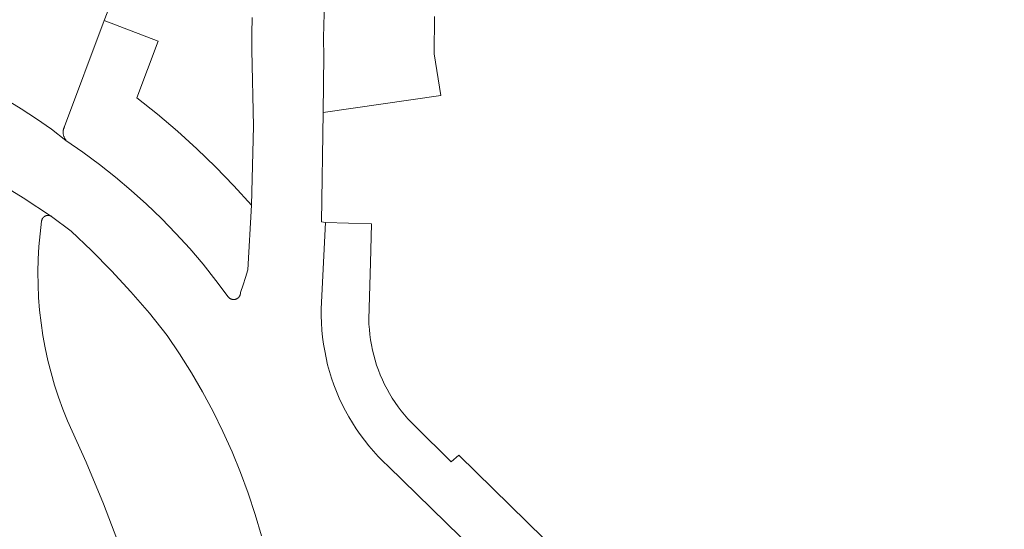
# Model space of a CAD drawing. Header units: metres. Extents: x 151213 to 156373, y 469495 to 475754.
# Tile 57 of 230: x 153630 to 153665, y 472517 to 472535. Entities that reach past the tile are written whole.
import ezdxf

# ---------------------------------------------------------------- set-up
doc = ezdxf.new("R2010")
doc.units = ezdxf.units.M
for name, color, linetype, lineweight in [('B-WE-OG-TERREIN_BEGROEID-GV', 252, 'Continuous', 18), ('B-WE-VH-GESLOTENVERHARDING_ASFALT-GV', 252, 'Continuous', 18), ('B-WE-VH-OPENVERHARDING_TEGEL-GV', 252, 'Continuous', 18)]:
    doc.layers.add(name, color=color, linetype=linetype, lineweight=lineweight)

msp = doc.modelspace()

# ---------------------------------------------------------------- linework, layer by layer
at = {"layer": 'B-WE-OG-TERREIN_BEGROEID-GV', "flags": 128}
for points in [[(153649.059, 472574.744), (153633.44, 472534.706), (153635.346, 472533.974), (153634.593, 472531.961), (153635.319, 472531.385), (153636.026, 472530.785), (153636.713, 472530.163), (153637.38, 472529.52), (153638.026, 472528.856), (153638.651, 472528.171), (153638.724, 472530.962), (153638.662, 472533.656), (153638.658, 472534.236), (153638.674, 472534.815)], [(153641.234, 472535.161), (153641.207, 472534.594), (153641.198, 472534.027), (153641.207, 472533.46), (153641.179, 472531.45), (153641.179, 472531.448), (153645.343, 472532.044), (153645.107, 472533.521), (153645.12, 472534.85)], [(153639.005, 472516.471), (153638.782, 472517.226), (153638.534, 472517.973), (153638.261, 472518.711), (153637.962, 472519.439), (153637.638, 472520.157), (153637.291, 472520.863), (153636.919, 472521.557), (153636.524, 472522.238), (153636.106, 472522.905), (153635.665, 472523.557), (153635.036, 472524.341), (153634.381, 472525.104), (153633.7, 472525.844), (153632.994, 472526.561), (153632.265, 472527.253), (153631.574, 472527.773), (153631.545, 472527.788), (153631.538, 472527.791), (153631.531, 472527.793), (153631.523, 472527.796), (153631.515, 472527.798), (153631.507, 472527.8), (153631.5, 472527.802), (153631.492, 472527.803), (153631.484, 472527.805), (153631.476, 472527.806), (153631.468, 472527.806), (153631.46, 472527.807), (153631.452, 472527.807), (153631.444, 472527.806), (153631.436, 472527.806), (153631.428, 472527.805), (153631.42, 472527.804), (153631.412, 472527.803), (153631.404, 472527.801), (153631.396, 472527.799), (153631.388, 472527.797), (153631.381, 472527.795), (153631.373, 472527.792), (153631.366, 472527.789), (153631.358, 472527.786), (153631.351, 472527.783), (153631.344, 472527.779), (153631.337, 472527.775), (153631.33, 472527.771), (153631.323, 472527.767), (153631.317, 472527.762), (153631.31, 472527.758), (153631.304, 472527.752), (153631.298, 472527.747), (153631.292, 472527.742), (153631.286, 472527.736), (153631.281, 472527.73), (153631.276, 472527.724), (153631.271, 472527.718), (153631.266, 472527.712), (153631.261, 472527.705), (153631.257, 472527.698), (153631.252, 472527.692), (153631.249, 472527.685), (153631.245, 472527.677), (153631.241, 472527.67), (153631.238, 472527.663), (153631.235, 472527.655), (153631.233, 472527.648), (153631.23, 472527.64), (153631.228, 472527.633), (153631.226, 472527.625), (153631.224, 472527.617), (153631.223, 472527.609), (153631.222, 472527.601), (153631.167, 472527.153), (153631.127, 472526.704), (153631.102, 472526.254), (153631.092, 472525.803), (153631.097, 472525.352), (153631.118, 472524.902), (153631.153, 472524.452), (153631.204, 472524.004), (153631.27, 472523.558), (153631.351, 472523.114), (153631.447, 472522.674), (153631.557, 472522.236), (153631.682, 472521.803), (153631.822, 472521.374), (153631.976, 472520.95), (153632.144, 472520.532), (153632.802, 472519.077), (153633.416, 472517.602), (153633.983, 472516.109)]]:
    msp.add_lwpolyline(points, dxfattribs=at)
at = {"layer": 'B-WE-VH-GESLOTENVERHARDING_ASFALT-GV', "flags": 128}
for points in [[(153629.952, 472531.92), (153630.503, 472531.582), (153631.042, 472531.226), (153631.57, 472530.853), (153632.085, 472530.462), (153632.075, 472530.475), (153632.066, 472530.487), (153632.058, 472530.501), (153632.049, 472530.514), (153632.042, 472530.528), (153632.035, 472530.542), (153632.028, 472530.556), (153632.021, 472530.57), (153632.016, 472530.585), (153632.01, 472530.6), (153632.006, 472530.615), (153632.001, 472530.63), (153631.998, 472530.645), (153631.995, 472530.661), (153631.992, 472530.676), (153631.99, 472530.692), (153631.988, 472530.708), (153631.987, 472530.723), (153631.987, 472530.739), (153631.987, 472530.755), (153631.987, 472530.771), (153631.989, 472530.786), (153631.99, 472530.802), (153631.992, 472530.818), (153631.995, 472530.833), (153631.998, 472530.849), (153632.002, 472530.864), (153632.007, 472530.879), (153632.012, 472530.894), (153632.017, 472530.909), (153632.023, 472530.923), (153632.029, 472530.938), (153632.036, 472530.952), (153633.44, 472534.706), (153649.059, 472574.744)], [(153663.919, 472498.961), (153643.488, 472518.929), (153643.307, 472519.101), (153643.132, 472519.279), (153642.964, 472519.463), (153642.802, 472519.652), (153642.646, 472519.847), (153642.497, 472520.048), (153642.355, 472520.253), (153642.219, 472520.462), (153642.091, 472520.677), (153641.971, 472520.895), (153641.858, 472521.117), (153641.752, 472521.344), (153641.655, 472521.573), (153641.565, 472521.806), (153641.483, 472522.042), (153641.409, 472522.28), (153641.343, 472522.521), (153641.286, 472522.764), (153641.237, 472523.008), (153641.196, 472523.254), (153641.163, 472523.502), (153641.139, 472523.75), (153641.124, 472523.999), (153641.117, 472524.248), (153641.118, 472524.498), (153641.268, 472527.558), (153641.126, 472527.579), (153641.179, 472531.448), (153641.179, 472531.45), (153641.207, 472533.46), (153641.198, 472534.027), (153641.207, 472534.594), (153641.234, 472535.161)], [(153638.674, 472534.815), (153638.658, 472534.236), (153638.662, 472533.656), (153638.724, 472530.962), (153638.651, 472528.171), (153638.521, 472525.881), (153638.441, 472525.612), (153638.353, 472525.346), (153638.259, 472525.082), (153638.259, 472525.074), (153638.259, 472525.065), (153638.259, 472525.057), (153638.258, 472525.048), (153638.258, 472525.04), (153638.256, 472525.032), (153638.255, 472525.023), (153638.253, 472525.015), (153638.251, 472525.007), (153638.249, 472524.999), (153638.246, 472524.991), (153638.243, 472524.983), (153638.24, 472524.975), (153638.237, 472524.968), (153638.233, 472524.96), (153638.229, 472524.953), (153638.225, 472524.945), (153638.221, 472524.938), (153638.216, 472524.931), (153638.211, 472524.924), (153638.206, 472524.918), (153638.2, 472524.911), (153638.195, 472524.905), (153638.189, 472524.899), (153638.183, 472524.893), (153638.177, 472524.888), (153638.17, 472524.882), (153638.164, 472524.877), (153638.157, 472524.872), (153638.15, 472524.867), (153638.143, 472524.863), (153638.135, 472524.859), (153638.128, 472524.855), (153638.121, 472524.851), (153638.113, 472524.848), (153638.105, 472524.844), (153638.097, 472524.841), (153638.089, 472524.839), (153638.081, 472524.836), (153638.073, 472524.834), (153638.065, 472524.833), (153638.056, 472524.831), (153638.048, 472524.83), (153638.04, 472524.829), (153638.031, 472524.828), (153638.023, 472524.828), (153638.015, 472524.828), (153638.006, 472524.828), (153637.998, 472524.829), (153637.989, 472524.83), (153637.981, 472524.831), (153637.973, 472524.832), (153637.965, 472524.834), (153637.956, 472524.836), (153637.948, 472524.838), (153637.94, 472524.841), (153637.932, 472524.844), (153637.925, 472524.847), (153637.917, 472524.85), (153637.909, 472524.854), (153637.902, 472524.858), (153637.895, 472524.862), (153637.887, 472524.866), (153637.88, 472524.871), (153637.874, 472524.876), (153637.867, 472524.881), (153637.861, 472524.886), (153637.854, 472524.892), (153637.848, 472524.898), (153637.842, 472524.904), (153637.837, 472524.91), (153637.831, 472524.916), (153637.826, 472524.923), (153637.39, 472525.507), (153636.935, 472526.077), (153636.462, 472526.631), (153635.971, 472527.17), (153635.463, 472527.693), (153634.938, 472528.199), (153634.397, 472528.688), (153633.841, 472529.16), (153633.27, 472529.613), (153632.684, 472530.047), (153632.085, 472530.462), (153631.57, 472530.853), (153631.042, 472531.226), (153630.503, 472531.582), (153629.952, 472531.92)], [(153629.548, 472529.058), (153630.571, 472528.431), (153631.574, 472527.773), (153632.265, 472527.253), (153632.994, 472526.561), (153633.7, 472525.844), (153634.381, 472525.104), (153635.036, 472524.341), (153635.665, 472523.557), (153636.106, 472522.905), (153636.524, 472522.238), (153636.919, 472521.557), (153637.291, 472520.863), (153637.638, 472520.157), (153637.962, 472519.439), (153638.261, 472518.711), (153638.534, 472517.973), (153638.782, 472517.226), (153639.005, 472516.471)], [(153633.983, 472516.109), (153633.416, 472517.602), (153632.802, 472519.077), (153632.144, 472520.532), (153631.976, 472520.95), (153631.822, 472521.374), (153631.682, 472521.803), (153631.557, 472522.236), (153631.447, 472522.674), (153631.351, 472523.114), (153631.27, 472523.558), (153631.204, 472524.004), (153631.153, 472524.452), (153631.118, 472524.902), (153631.097, 472525.352), (153631.092, 472525.803), (153631.102, 472526.254), (153631.127, 472526.704), (153631.167, 472527.153), (153631.222, 472527.601), (153631.223, 472527.609), (153631.224, 472527.617), (153631.226, 472527.625), (153631.228, 472527.633), (153631.23, 472527.64), (153631.233, 472527.648), (153631.235, 472527.655), (153631.238, 472527.663), (153631.241, 472527.67), (153631.245, 472527.677), (153631.249, 472527.685), (153631.252, 472527.692), (153631.257, 472527.698), (153631.261, 472527.705), (153631.266, 472527.712), (153631.271, 472527.718), (153631.276, 472527.724), (153631.281, 472527.73), (153631.286, 472527.736), (153631.292, 472527.742), (153631.298, 472527.747), (153631.304, 472527.752), (153631.31, 472527.758), (153631.317, 472527.762), (153631.323, 472527.767), (153631.33, 472527.771), (153631.337, 472527.775), (153631.344, 472527.779), (153631.351, 472527.783), (153631.358, 472527.786), (153631.366, 472527.789), (153631.373, 472527.792), (153631.381, 472527.795), (153631.388, 472527.797), (153631.396, 472527.799), (153631.404, 472527.801), (153631.412, 472527.803), (153631.42, 472527.804), (153631.428, 472527.805), (153631.436, 472527.806), (153631.444, 472527.806), (153631.452, 472527.807), (153631.46, 472527.807), (153631.468, 472527.806), (153631.476, 472527.806), (153631.484, 472527.805), (153631.492, 472527.803), (153631.5, 472527.802), (153631.507, 472527.8), (153631.515, 472527.798), (153631.523, 472527.796), (153631.531, 472527.793), (153631.538, 472527.791), (153631.545, 472527.788), (153631.574, 472527.773), (153630.571, 472528.431), (153629.548, 472529.058)]]:
    msp.add_lwpolyline(points, dxfattribs=at)
at = {"layer": 'B-WE-VH-OPENVERHARDING_TEGEL-GV', "flags": 128}
msp.add_lwpolyline([(153633.44, 472534.706), (153632.036, 472530.952), (153632.029, 472530.938), (153632.023, 472530.923), (153632.017, 472530.909), (153632.012, 472530.894), (153632.007, 472530.879), (153632.002, 472530.864), (153631.998, 472530.849), (153631.995, 472530.833), (153631.992, 472530.818), (153631.99, 472530.802), (153631.989, 472530.786), (153631.987, 472530.771), (153631.987, 472530.755), (153631.987, 472530.739), (153631.987, 472530.723), (153631.988, 472530.708), (153631.99, 472530.692), (153631.992, 472530.676), (153631.995, 472530.661), (153631.998, 472530.645), (153632.001, 472530.63), (153632.006, 472530.615), (153632.01, 472530.6), (153632.016, 472530.585), (153632.021, 472530.57), (153632.028, 472530.556), (153632.035, 472530.542), (153632.042, 472530.528), (153632.049, 472530.514), (153632.058, 472530.501), (153632.066, 472530.487), (153632.075, 472530.475), (153632.085, 472530.462), (153632.684, 472530.047), (153633.27, 472529.613), (153633.841, 472529.16), (153634.397, 472528.688), (153634.938, 472528.199), (153635.463, 472527.693), (153635.971, 472527.17), (153636.462, 472526.631), (153636.935, 472526.077), (153637.39, 472525.507), (153637.826, 472524.923), (153637.831, 472524.916), (153637.837, 472524.91), (153637.842, 472524.904), (153637.848, 472524.898), (153637.854, 472524.892), (153637.861, 472524.886), (153637.867, 472524.881), (153637.874, 472524.876), (153637.88, 472524.871), (153637.887, 472524.866), (153637.895, 472524.862), (153637.902, 472524.858), (153637.909, 472524.854), (153637.917, 472524.85), (153637.925, 472524.847), (153637.932, 472524.844), (153637.94, 472524.841), (153637.948, 472524.838), (153637.956, 472524.836), (153637.965, 472524.834), (153637.973, 472524.832), (153637.981, 472524.831), (153637.989, 472524.83), (153637.998, 472524.829), (153638.006, 472524.828), (153638.015, 472524.828), (153638.023, 472524.828), (153638.031, 472524.828), (153638.04, 472524.829), (153638.048, 472524.83), (153638.056, 472524.831), (153638.065, 472524.833), (153638.073, 472524.834), (153638.081, 472524.836), (153638.089, 472524.839), (153638.097, 472524.841), (153638.105, 472524.844), (153638.113, 472524.848), (153638.121, 472524.851), (153638.128, 472524.855), (153638.135, 472524.859), (153638.143, 472524.863), (153638.15, 472524.867), (153638.157, 472524.872), (153638.164, 472524.877), (153638.17, 472524.882), (153638.177, 472524.888), (153638.183, 472524.893), (153638.189, 472524.899), (153638.195, 472524.905), (153638.2, 472524.911), (153638.206, 472524.918), (153638.211, 472524.924), (153638.216, 472524.931), (153638.221, 472524.938), (153638.225, 472524.945), (153638.229, 472524.953), (153638.233, 472524.96), (153638.237, 472524.968), (153638.24, 472524.975), (153638.243, 472524.983), (153638.246, 472524.991), (153638.249, 472524.999), (153638.251, 472525.007), (153638.253, 472525.015), (153638.255, 472525.023), (153638.256, 472525.032), (153638.258, 472525.04), (153638.258, 472525.048), (153638.259, 472525.057), (153638.259, 472525.065), (153638.259, 472525.074), (153638.259, 472525.082), (153638.353, 472525.346), (153638.441, 472525.612), (153638.521, 472525.881), (153638.651, 472528.171), (153638.026, 472528.856), (153637.38, 472529.52), (153636.713, 472530.163), (153636.026, 472530.785), (153635.319, 472531.385), (153634.593, 472531.961), (153635.346, 472533.974)], close=True, dxfattribs=at)
msp.add_lwpolyline([(153665.279, 472500.399), (153645.982, 472519.327), (153645.711, 472519.089), (153644.441, 472520.342), (153644.31, 472520.472), (153644.184, 472520.607), (153644.063, 472520.746), (153643.947, 472520.89), (153643.835, 472521.037), (153643.729, 472521.188), (153643.628, 472521.342), (153643.532, 472521.5), (153643.442, 472521.661), (153643.357, 472521.825), (153643.278, 472521.992), (153643.205, 472522.161), (153643.137, 472522.333), (153643.076, 472522.507), (153643.02, 472522.683), (153642.971, 472522.861), (153642.928, 472523.04), (153642.891, 472523.221), (153642.86, 472523.403), (153642.835, 472523.586), (153642.817, 472523.769), (153642.805, 472523.954), (153642.799, 472524.138), (153642.856, 472526.131), (153642.896, 472527.509), (153641.268, 472527.558), (153641.118, 472524.498), (153641.117, 472524.248), (153641.124, 472523.999), (153641.139, 472523.75), (153641.163, 472523.502), (153641.196, 472523.254), (153641.237, 472523.008), (153641.286, 472522.764), (153641.343, 472522.521), (153641.409, 472522.28), (153641.483, 472522.042), (153641.565, 472521.806), (153641.655, 472521.573), (153641.752, 472521.344), (153641.858, 472521.117), (153641.971, 472520.895), (153642.091, 472520.677), (153642.219, 472520.462), (153642.355, 472520.253), (153642.497, 472520.048), (153642.646, 472519.847), (153642.802, 472519.652), (153642.964, 472519.463), (153643.132, 472519.279), (153643.307, 472519.101), (153643.488, 472518.929), (153663.919, 472498.961)], dxfattribs=at)

doc.saveas('drawing.dxf')
